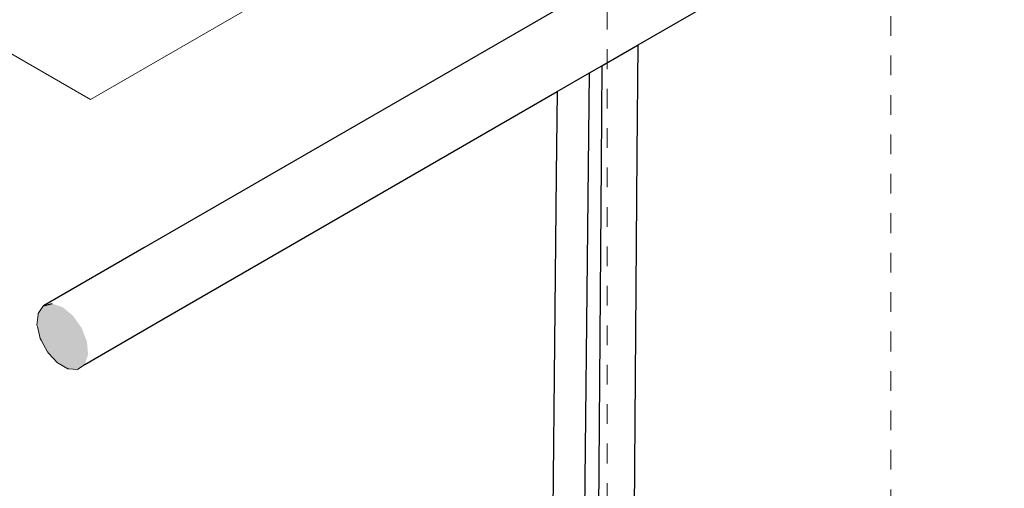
# Model space of a CAD drawing. Header units: millimetres. Extents: x 4480191 to 4481199, y -30324204 to -30323479.
# Tile 72 of 243: x 4480411.17 to 4480417.41, y -30324114.26 to -30324111.29. Entities that reach past the tile are written whole.
import ezdxf

# ---------------------------------------------------------------- set-up
doc = ezdxf.new("R2010")
doc.units = ezdxf.units.MM
doc.linetypes.add('JIS_02_1.2', pattern=[0.25, 0.125, -0.125])
for name, color, linetype, lineweight in [('DI-Elementos em corte', 9, 'Continuous', 18), ('DI-Elementos externos em vista', 9, 'Continuous', 5), ('DI-Pontilhado', 7, 'JIS_02_1.2', 9), ('EL-Condutos QD (Direta)', 14, 'Continuous', 25)]:
    doc.layers.add(name, color=color, linetype=linetype, lineweight=lineweight)

msp = doc.modelspace()

# ---------------------------------------------------------------- hatches: boundary and pattern name
at = {"layer": 'DI-Elementos em corte', "linetype": 'Continuous'}
for points in [[(4480411.3411, -30324113.3986), (4480411.4029, -30324113.4663), (4480411.4706, -30324113.5056), (4480411.5325, -30324113.5098), (4480411.5373, -30324113.5065), (4480411.5984, -30324113.4075), (4480411.5923, -30324113.3344), (4480411.5586, -30324113.2471), (4480411.504, -30324113.1694), (4480411.4378, -30324113.1147), (4480411.3716, -30324113.0924), (4480411.3167, -30324113.1064), (4480411.2826, -30324113.1543), (4480411.2753, -30324113.2278), (4480411.296, -30324113.3142)], [(4480411.5373, -30324113.5065), (4480411.5802, -30324113.4716), (4480411.5991, -30324113.4161), (4480411.5984, -30324113.4075)], [(4480411.5373, -30324113.5065), (4480411.578, -30324113.4782), (4480411.5802, -30324113.4716)]]:
    msp.add_hatch(color=31, dxfattribs=at).paths.add_polyline_path(points)

# ---------------------------------------------------------------- linework, layer by layer
at = {"layer": 'DI-Elementos em corte'}
for p, q in [((4480411.3131, -30324113.1115), (4480411.2826, -30324113.1543)), ((4480411.3167, -30324113.1064), (4480411.3131, -30324113.1115)), ((4480411.3658, -30324113.0939), (4480411.3167, -30324113.1064)), ((4480411.3716, -30324113.0924), (4480411.3658, -30324113.0939)), ((4480411.2818, -30324113.1621), (4480411.2753, -30324113.2278)), ((4480411.2826, -30324113.1543), (4480411.2818, -30324113.1621)), ((4480411.2753, -30324113.2278), (4480411.2775, -30324113.237)), ((4480411.2775, -30324113.237), (4480411.296, -30324113.3142)), ((4480411.296, -30324113.3142), (4480411.3007, -30324113.3231)), ((4480411.3007, -30324113.3231), (4480411.3411, -30324113.3986)), ((4480411.3411, -30324113.3986), (4480411.3476, -30324113.4057)), ((4480411.3476, -30324113.4057), (4480411.4029, -30324113.4663)), ((4480411.4029, -30324113.4663), (4480411.41, -30324113.4704)), ((4480411.41, -30324113.4704), (4480411.4706, -30324113.5056)), ((4480411.4706, -30324113.5056), (4480411.4771, -30324113.5061)), ((4480411.4771, -30324113.5061), (4480411.5325, -30324113.5098)), ((4480411.5325, -30324113.5098), (4480411.5373, -30324113.5065)), ((4480411.5373, -30324113.5065), (4480411.578, -30324113.4782))]:
    msp.add_line(p, q, dxfattribs=at)
at = {"layer": 'DI-Elementos externos em vista'}
for p, q in [((4480403.8193, -30324107.298), (4480411.6135, -30324111.798)), ((4480411.6135, -30324111.798), (4480417.6757, -30324108.298))]:
    msp.add_line(p, q, dxfattribs=at)
at = {"layer": 'DI-Pontilhado'}
for p, q in [((4480414.8882, -30324109.2299), (4480414.8882, -30324120.8299)), ((4480416.6867, -30324110.2698), (4480416.6867, -30324121.8698))]:
    msp.add_line(p, q, dxfattribs=at)
at = {"layer": 'EL-Condutos QD (Direta)'}
for p, q in [((4480415.0842, -30324111.4526), (4480416.1365, -30324110.8447)), ((4480414.5776, -30324111.2226), (4480411.9523, -30324112.7393)), ((4480414.855, -30324111.585), (4480415.0842, -30324111.4526)), ((4480415.0792, -30324112.1449), (4480415.0842, -30324111.4526)), ((4480414.7771, -30324111.63), (4480414.855, -30324111.585)), ((4480414.855, -30324111.585), (4480414.8505, -30324112.2012)), ((4480414.5721, -30324111.7485), (4480414.7771, -30324111.63)), ((4480414.771, -30324112.2236), (4480414.7771, -30324111.63)), ((4480412.0778, -30324113.1894), (4480414.5721, -30324111.7485)), ((4480414.5721, -30324111.7485), (4480414.5666, -30324112.2739)), ((4480415.0606, -30324114.7206), (4480415.0792, -30324112.1449)), ((4480414.8505, -30324112.2033), (4480414.8273, -30324115.4135)), ((4480414.8505, -30324112.2012), (4480414.8505, -30324112.2033)), ((4480414.5666, -30324112.2759), (4480414.5245, -30324116.313)), ((4480414.5666, -30324112.2739), (4480414.5666, -30324112.2759)), ((4480414.7348, -30324115.6882), (4480414.771, -30324112.2236)), ((4480411.9523, -30324112.7393), (4480411.3167, -30324113.1064)), ((4480411.3167, -30324113.1064), (4480411.3658, -30324113.0939)), ((4480411.3658, -30324113.0939), (4480411.3716, -30324113.0924)), ((4480411.578, -30324113.4782), (4480412.0778, -30324113.1894))]:
    msp.add_line(p, q, dxfattribs=at)

doc.saveas('drawing.dxf')
